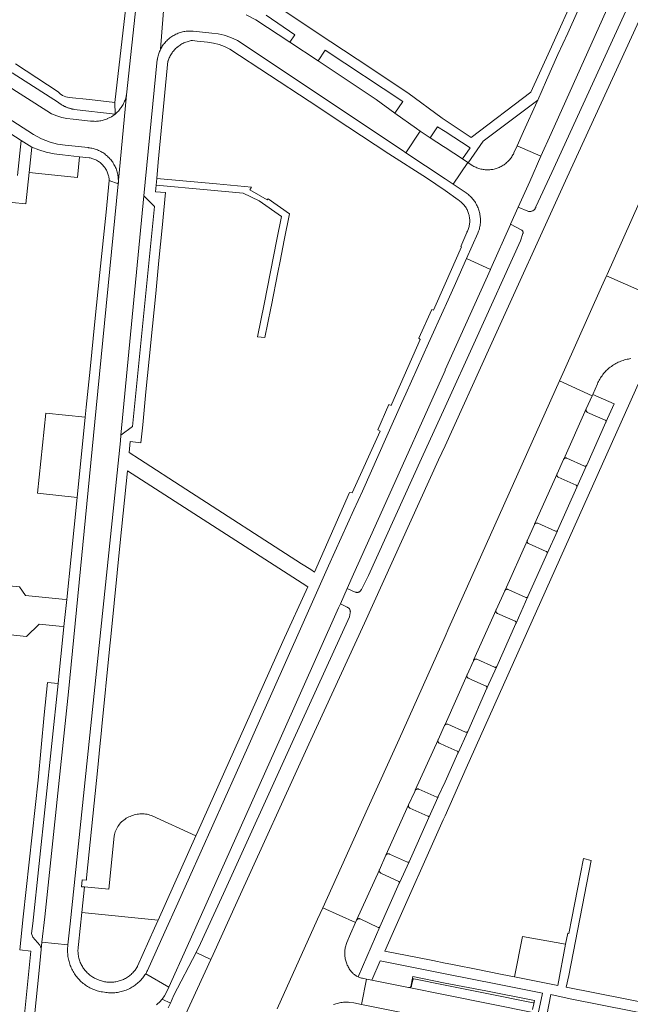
# Model space of a CAD drawing. Extents: x 146402 to 164798, y 455483 to 464134.
# Tile 154 of 256: x 156419 to 156535, y 459057 to 459245. Entities that reach past the tile are written whole.
import ezdxf

# ---------------------------------------------------------------- set-up
doc = ezdxf.new("R2010")
doc.units = 0
doc.header["$LTSCALE"] = 0.2
for name, color, linetype, lineweight in [('B-XX-VH-VERHARDING_ASFALT-GV', 252, 'CONTINUOUS', 18), ('B-XX-VH-VERHARDING_BETONSTRAATSTEEN-GV', 252, 'CONTINUOUS', 18), ('B-XX-VH-VERHARDING_HOUTSNIPPERS-GV', 252, 'CONTINUOUS', 18), ('B-XX-VH-VERHARDING_STRAATBAKSTEEN-GV', 252, 'CONTINUOUS', 18), ('B-XX-VH-VERHARDING_TEGEL-GV', 252, 'CONTINUOUS', 18)]:
    doc.layers.add(name, color=color, linetype=linetype, lineweight=lineweight)

msp = doc.modelspace()

# ---------------------------------------------------------------- linework, layer by layer
at = {"layer": 'B-XX-VH-VERHARDING_ASFALT-GV'}
for points in [[(156441.208, 459250), (156439.175, 459230.989), (156437.606, 459213.969), (156433.4, 459171.115), (156428.087, 459116.986), (156423.559, 459073.996), (156423.035, 459069.204), (156427.976, 459068.682), (156427.977, 459068.693), (156428.396, 459072.681), (156438.016, 459164.891), (156438.128, 459166.01), (156438.569, 459170.636), (156442.482, 459211.682), (156445.064, 459237.694), (156445.071, 459237.742), (156445.108, 459237.964), (156445.153, 459238.185), (156445.206, 459238.404), (156445.266, 459238.62), (156445.334, 459238.835), (156445.41, 459239.047), (156445.493, 459239.256), (156445.584, 459239.462), (156445.682, 459239.665), (156446.766, 459253.567)], [(156446.766, 459253.567), (156445.682, 459239.665), (156445.787, 459239.864), (156445.899, 459240.06), (156446.017, 459240.251), (156446.143, 459240.438), (156446.275, 459240.62), (156446.414, 459240.797), (156446.559, 459240.97), (156446.709, 459241.137), (156446.866, 459241.299), (156447.028, 459241.455), (156447.196, 459241.605), (156447.291, 459241.685), (156447.468, 459241.826), (156447.649, 459241.961), (156447.835, 459242.089), (156448.026, 459242.211), (156448.221, 459242.326), (156448.419, 459242.433), (156448.622, 459242.534), (156448.828, 459242.627), (156449.036, 459242.713), (156449.248, 459242.792), (156449.463, 459242.863), (156449.68, 459242.926), (156449.899, 459242.982), (156450.12, 459243.03), (156450.342, 459243.07), (156450.566, 459243.102), (156450.791, 459243.126), (156451.016, 459243.143), (156451.242, 459243.151), (156451.468, 459243.151), (156451.694, 459243.144), (156451.919, 459243.128), (156455.475, 459242.772), (156456.653, 459242.624), (156457.811, 459242.365), (156459.109, 459241.927), (156460.351, 459241.349), (156491.826, 459220.392), (156492.547, 459219.912), (156495.267, 459224.038), (156494.531, 459224.523), (156490.444, 459227.474), (156486.876, 459230.049), (156475.746, 459237.444), (156470.367, 459241.017), (156463.905, 459245.311), (156462.018, 459246.229)]]:
    msp.add_lwpolyline(points, dxfattribs=at)
msp.add_lwpolyline([(156508.662, 459197.635), (156504.107, 459199.703), (156501.976, 459194.938), (156500, 459190.553), (156499.945, 459190.431), (156496.872, 459183.565), (156492.531, 459173.907), (156491.756, 459172.192), (156488.913, 459165.795), (156484.231, 459155.304), (156482.557, 459151.716), (156477.776, 459141.011), (156472.67, 459129.571), (156464.039, 459110.303), (156462.348, 459106.428), (156448.949, 459076.62), (156446.493, 459071.12), (156443.196, 459063.795), (156443.084, 459063.575), (156442.966, 459063.358), (156442.84, 459063.145), (156447.245, 459060.572), (156450.731, 459068.346), (156453.475, 459074.474), (156468.534, 459108.023), (156479.659, 459133), (156480.021, 459133.805), (156481.321, 459136.697), (156482.554, 459139.441), (156488.112, 459151.843), (156500, 459178.354), (156500.034, 459178.43)], close=True, dxfattribs=at)
at = {"layer": 'B-XX-VH-VERHARDING_BETONSTRAATSTEEN-GV'}
for points in [[(156546.047, 459280.503), (156540.766, 459282.869), (156540.66, 459282.073), (156540.608, 459281.07), (156538.95, 459277.317), (156537.561, 459274.212), (156534.687, 459267.849), (156530.931, 459259.441), (156529.587, 459256.455), (156526.915, 459250.504), (156523.437, 459242.757), (156521.545, 459238.69), (156519.4, 459233.779), (156517.722, 459229.953), (156517.613, 459229.704), (156515.012, 459223.975), (156513.778, 459221.256), (156518.327, 459219.235), (156520.258, 459223.586), (156530.049, 459245.409), (156538.415, 459264.048), (156545.639, 459279.901)], [(156497.168, 459222.788), (156495.267, 459224.038), (156492.547, 459219.912), (156500, 459214.947), (156500.986, 459214.29), (156501.57, 459213.898), (156504.332, 459218.059), (156503.313, 459218.733), (156500, 459220.924), (156499.709, 459221.116)], [(156422.449, 459220.443), (156421.096, 459220.977), (156420.596, 459216.149), (156423.665, 459215.831), (156426.728, 459215.513), (156429.791, 459215.196), (156430.2, 459219.147), (156426.941, 459219.485), (156425.379, 459219.684), (156423.84, 459220.018)], [(156518.327, 459219.235), (156513.778, 459221.256), (156513.151, 459219.874), (156513.144, 459219.859), (156513.052, 459219.67), (156512.954, 459219.484), (156512.848, 459219.302), (156512.735, 459219.125), (156512.616, 459218.952), (156512.49, 459218.783), (156512.358, 459218.619), (156512.22, 459218.461), (156512.076, 459218.308), (156511.926, 459218.16), (156511.77, 459218.018), (156511.61, 459217.883), (156511.444, 459217.753), (156511.273, 459217.63), (156511.098, 459217.514), (156510.919, 459217.404), (156510.736, 459217.301), (156510.548, 459217.205), (156510.358, 459217.116), (156510.164, 459217.035), (156509.967, 459216.961), (156509.767, 459216.895), (156509.565, 459216.836), (156509.361, 459216.785), (156509.155, 459216.742), (156508.948, 459216.706), (156508.74, 459216.679), (156508.53, 459216.659), (156508.32, 459216.648), (156508.11, 459216.644), (156507.9, 459216.649), (156507.69, 459216.661), (156507.48, 459216.681), (156507.272, 459216.71), (156507.065, 459216.746), (156506.859, 459216.79), (156506.655, 459216.842), (156506.454, 459216.902), (156506.254, 459216.969), (156506.058, 459217.044), (156505.864, 459217.126), (156505.674, 459217.216), (156505.487, 459217.312), (156505.304, 459217.416), (156504.424, 459217.998), (156504.332, 459218.059), (156501.57, 459213.898), (156504.054, 459212.229), (156504.11, 459212.189), (156504.291, 459212.054), (156504.467, 459211.912), (156504.638, 459211.764), (156504.804, 459211.61), (156504.964, 459211.451), (156505.118, 459211.286), (156505.267, 459211.115), (156505.409, 459210.939), (156505.545, 459210.759), (156505.674, 459210.573), (156505.797, 459210.384), (156505.914, 459210.19), (156506.023, 459209.992), (156506.125, 459209.79), (156506.22, 459209.585), (156506.308, 459209.376), (156506.388, 459209.165), (156506.46, 459208.951), (156506.525, 459208.734), (156506.583, 459208.515), (156506.632, 459208.295), (156506.674, 459208.072), (156506.708, 459207.849), (156506.734, 459207.624), (156506.752, 459207.399), (156506.762, 459207.173), (156506.764, 459206.947), (156506.758, 459206.721), (156506.744, 459206.495), (156506.722, 459206.27), (156506.692, 459206.046), (156506.654, 459205.823), (156506.608, 459205.602), (156506.555, 459205.382), (156506.493, 459205.164), (156506.424, 459204.949), (156506.348, 459204.736), (156506.264, 459204.526), (156504.107, 459199.703), (156508.662, 459197.635), (156508.733, 459197.792), (156512.513, 459206.233), (156512.518, 459206.245), (156513.979, 459209.498), (156516.192, 459214.425)], [(156437.606, 459213.969), (156435.879, 459214.579), (156435.27, 459208.571), (156434.098, 459197.021), (156433.149, 459187.669), (156432.228, 459178.583), (156431.49, 459171.311), (156431.297, 459169.404), (156429.744, 459154.111), (156428.594, 459142.768), (156427.766, 459134.599), (156427.243, 459129.446), (156426.98, 459126.85), (156426.35, 459120.632), (156426.142, 459118.575), (156421.273, 459072.749), (156421.035, 459070.819), (156421.274, 459070.107), (156422.622, 459068.572), (156422.683, 459068.462), (156422.736, 459068.348), (156422.783, 459068.231), (156422.822, 459068.111), (156422.853, 459067.989), (156422.876, 459067.865), (156422.883, 459067.812), (156423.035, 459069.204), (156423.559, 459073.996), (156428.087, 459116.986), (156433.4, 459171.115)], [(156444.514, 459209.65), (156442.482, 459211.682), (156438.569, 459170.636), (156438.128, 459166.01), (156440.312, 459167.636)], [(156431.297, 459169.404), (156423.773, 459170.195), (156423.451, 459167.134), (156423.13, 459164.077), (156422.809, 459161.02), (156422.488, 459157.963), (156422.167, 459154.907), (156429.744, 459154.111)], [(156526.935, 459170.942), (156526.957, 459171.001), (156522.663, 459161.413), (156522.702, 459161.462), (156522.747, 459161.507), (156522.797, 459161.546), (156522.852, 459161.578), (156522.91, 459161.602), (156522.97, 459161.62), (156523.033, 459161.629), (156523.096, 459161.631), (156523.159, 459161.624), (156523.221, 459161.61), (156523.28, 459161.588), (156526.65, 459160.091), (156526.692, 459160.07), (156526.737, 459160.057), (156526.784, 459160.051), (156526.831, 459160.054), (156526.877, 459160.064), (156526.92, 459160.082), (156526.96, 459160.107), (156526.995, 459160.138), (156527.03, 459160.182), (156527.056, 459160.241), (156530.736, 459168.473), (156530.753, 459168.517), (156530.762, 459168.563), (156530.763, 459168.61), (156530.756, 459168.657), (156530.742, 459168.701), (156530.72, 459168.743), (156530.691, 459168.78), (156530.657, 459168.812), (156530.617, 459168.837), (156530.574, 459168.856), (156530.567, 459168.858), (156527.219, 459170.337), (156527.188, 459170.351), (156527.134, 459170.384), (156527.084, 459170.422), (156527.039, 459170.467), (156527, 459170.517), (156526.968, 459170.572), (156526.943, 459170.63), (156526.926, 459170.691), (156526.916, 459170.754), (156526.915, 459170.817), (156526.921, 459170.88)], [(156521.374, 459158.548), (156521.397, 459158.607), (156517.082, 459148.962), (156517.116, 459149.014), (156517.156, 459149.061), (156517.201, 459149.103), (156517.251, 459149.138), (156517.305, 459149.167), (156517.363, 459149.188), (156517.423, 459149.202), (156517.484, 459149.208), (156517.546, 459149.205), (156517.606, 459149.195), (156517.665, 459149.177), (156517.721, 459149.152), (156521.114, 459147.656), (156521.157, 459147.638), (156521.203, 459147.627), (156521.251, 459147.624), (156521.297, 459147.63), (156521.343, 459147.643), (156521.385, 459147.663), (156521.424, 459147.691), (156521.476, 459147.744), (156521.504, 459147.806), (156525.171, 459156.032), (156525.188, 459156.079), (156525.197, 459156.128), (156525.199, 459156.178), (156525.192, 459156.227), (156525.178, 459156.275), (156525.156, 459156.319), (156525.127, 459156.36), (156525.093, 459156.396), (156525.052, 459156.425), (156525.02, 459156.443), (156521.638, 459157.941), (156521.615, 459157.953), (156521.561, 459157.986), (156521.512, 459158.026), (156521.468, 459158.072), (156521.43, 459158.122), (156521.399, 459158.178), (156521.376, 459158.236), (156521.359, 459158.298), (156521.351, 459158.36), (156521.351, 459158.424), (156521.358, 459158.487)], [(156515.702, 459145.854), (156515.725, 459145.911), (156511.457, 459136.367), (156511.495, 459136.414), (156511.539, 459136.456), (156511.588, 459136.492), (156511.642, 459136.521), (156511.699, 459136.543), (156511.758, 459136.558), (156511.819, 459136.564), (156511.88, 459136.563), (156511.94, 459136.553), (156511.998, 459136.536), (156512.054, 459136.511), (156515.426, 459135.017), (156515.473, 459134.999), (156515.523, 459134.99), (156515.573, 459134.988), (156515.623, 459134.994), (156515.671, 459135.007), (156515.717, 459135.029), (156515.759, 459135.057), (156515.795, 459135.091), (156515.826, 459135.131), (156515.838, 459135.151), (156519.506, 459143.365), (156519.522, 459143.412), (156519.531, 459143.462), (156519.531, 459143.512), (156519.524, 459143.561), (156519.508, 459143.609), (156519.486, 459143.654), (156519.457, 459143.694), (156519.421, 459143.73), (156519.38, 459143.759), (156519.339, 459143.78), (156515.969, 459145.275), (156515.941, 459145.288), (156515.888, 459145.318), (156515.839, 459145.354), (156515.796, 459145.397), (156515.758, 459145.446), (156515.727, 459145.498), (156515.704, 459145.554), (156515.688, 459145.613), (156515.679, 459145.674), (156515.679, 459145.735), (156515.687, 459145.795)], [(156418.764, 459137.041), (156402.762, 459138.557), (156402.538, 459136.185), (156403.457, 459136.057), (156402.747, 459129.229), (156404.918, 459129.016), (156408.008, 459128.713), (156410.978, 459128.422), (156413.949, 459128.131), (156417.039, 459127.828), (156420.07, 459127.53), (156422.507, 459129.893), (156426.337, 459129.532), (156427.243, 459129.446), (156427.766, 459134.599), (156426.89, 459134.682), (156419.879, 459135.343)], [(156509.732, 459132.563), (156509.756, 459132.622), (156505.467, 459122.993), (156505.505, 459123.045), (156505.548, 459123.091), (156505.597, 459123.131), (156505.651, 459123.165), (156505.709, 459123.192), (156505.769, 459123.212), (156505.832, 459123.223), (156505.896, 459123.227), (156505.959, 459123.223), (156506.021, 459123.211), (156506.082, 459123.191), (156509.477, 459121.669), (156509.526, 459121.655), (156509.576, 459121.648), (156509.627, 459121.65), (156509.677, 459121.66), (156509.725, 459121.677), (156509.77, 459121.702), (156509.81, 459121.733), (156509.866, 459121.793), (156509.883, 459121.83), (156513.541, 459130.043), (156513.569, 459130.105), (156513.574, 459130.181), (156513.569, 459130.228), (156513.556, 459130.274), (156513.536, 459130.317), (156513.509, 459130.357), (156513.476, 459130.391), (156513.437, 459130.419), (156513.395, 459130.44), (156513.388, 459130.443), (156509.993, 459131.948), (156509.964, 459131.963), (156509.91, 459131.997), (156509.862, 459132.038), (156509.819, 459132.085), (156509.782, 459132.136), (156509.752, 459132.192), (156509.729, 459132.251), (156509.714, 459132.313), (156509.706, 459132.376), (156509.707, 459132.439), (156509.716, 459132.502)], [(156504.195, 459120.149), (156504.218, 459120.205), (156500, 459110.764), (156499.94, 459110.611), (156499.979, 459110.661), (156500, 459110.681), (156500.023, 459110.705), (156500.073, 459110.743), (156500.128, 459110.775), (156500.186, 459110.8), (156500.247, 459110.817), (156500.309, 459110.826), (156500.372, 459110.827), (156500.435, 459110.821), (156500.496, 459110.806), (156500.555, 459110.784), (156503.923, 459109.272), (156503.971, 459109.257), (156504.021, 459109.25), (156504.071, 459109.251), (156504.121, 459109.26), (156504.168, 459109.276), (156504.213, 459109.3), (156504.253, 459109.33), (156504.287, 459109.367), (156504.316, 459109.409), (156504.327, 459109.43), (156507.996, 459117.649), (156508.011, 459117.697), (156508.018, 459117.747), (156508.017, 459117.797), (156508.009, 459117.847), (156507.992, 459117.895), (156507.968, 459117.939), (156507.938, 459117.979), (156507.902, 459118.014), (156507.86, 459118.043), (156507.833, 459118.057), (156505.11, 459119.281), (156504.49, 459119.56), (156504.486, 459119.561), (156504.43, 459119.584), (156504.377, 459119.614), (156504.328, 459119.651), (156504.285, 459119.694), (156504.248, 459119.742), (156504.218, 459119.795), (156504.194, 459119.85), (156504.179, 459119.909), (156504.171, 459119.969), (156504.171, 459120.03), (156504.179, 459120.09)], [(156498.658, 459107.749), (156498.68, 459107.807), (156494.329, 459098.187), (156494.392, 459098.265), (156494.438, 459098.31), (156494.49, 459098.348), (156494.545, 459098.379), (156494.604, 459098.404), (156494.666, 459098.42), (156494.729, 459098.429), (156494.793, 459098.43), (156494.857, 459098.423), (156494.919, 459098.409), (156494.979, 459098.386), (156498.46, 459096.855), (156498.497, 459096.843), (156498.535, 459096.838), (156498.573, 459096.841), (156498.61, 459096.852), (156498.644, 459096.87), (156498.692, 459096.911), (156498.714, 459096.961), (156500, 459099.806), (156502.456, 459105.24), (156502.485, 459105.306), (156502.491, 459105.376), (156502.487, 459105.423), (156502.475, 459105.469), (156502.456, 459105.512), (156502.429, 459105.551), (156502.397, 459105.585), (156502.359, 459105.613), (156502.317, 459105.635), (156502.293, 459105.643), (156500, 459106.677), (156498.935, 459107.157), (156498.905, 459107.17), (156498.851, 459107.202), (156498.802, 459107.239), (156498.758, 459107.283), (156498.72, 459107.332), (156498.688, 459107.386), (156498.663, 459107.443), (156498.646, 459107.503), (156498.637, 459107.564), (156498.636, 459107.627), (156498.643, 459107.688)], [(156493.031, 459095.353), (156493.052, 459095.413), (156488.707, 459085.777), (156488.729, 459085.818), (156488.765, 459085.87), (156488.808, 459085.917), (156488.855, 459085.958), (156488.908, 459085.993), (156488.965, 459086.02), (156489.024, 459086.041), (156489.086, 459086.053), (156489.149, 459086.058), (156489.212, 459086.055), (156489.274, 459086.043), (156489.334, 459086.024), (156489.391, 459085.998), (156492.84, 459084.448), (156492.854, 459084.441), (156492.892, 459084.428), (156492.932, 459084.423), (156492.973, 459084.425), (156493.012, 459084.436), (156493.048, 459084.454), (156493.08, 459084.478), (156493.107, 459084.509), (156493.127, 459084.544), (156496.925, 459092.966), (156496.928, 459092.979), (156496.933, 459093.02), (156496.931, 459093.061), (156496.92, 459093.101), (156496.902, 459093.137), (156496.877, 459093.17), (156496.846, 459093.197), (156496.81, 459093.218), (156496.772, 459093.231), (156496.731, 459093.237), (156493.307, 459094.756), (156493.295, 459094.762), (156493.239, 459094.794), (156493.189, 459094.832), (156493.143, 459094.877), (156493.104, 459094.927), (156493.07, 459094.981), (156493.045, 459095.04), (156493.026, 459095.1), (156493.015, 459095.163), (156493.013, 459095.227), (156493.018, 459095.291)], [(156487.445, 459082.928), (156487.462, 459082.988), (156483.121, 459073.388), (156483.135, 459073.411), (156483.173, 459073.465), (156483.217, 459073.513), (156483.267, 459073.556), (156483.321, 459073.592), (156483.38, 459073.622), (156483.442, 459073.644), (156483.506, 459073.658), (156483.571, 459073.665), (156483.637, 459073.663), (156483.702, 459073.654), (156483.765, 459073.637), (156483.826, 459073.612), (156487.232, 459071.98), (156487.244, 459071.974), (156487.283, 459071.962), (156487.324, 459071.956), (156487.365, 459071.959), (156487.405, 459071.97), (156487.442, 459071.988), (156487.475, 459072.014), (156487.502, 459072.044), (156487.523, 459072.08), (156491.268, 459080.467), (156491.296, 459080.529), (156491.288, 459080.607), (156491.276, 459080.646), (156491.257, 459080.682), (156491.231, 459080.713), (156491.199, 459080.739), (156487.721, 459082.379), (156487.688, 459082.396), (156487.635, 459082.429), (156487.587, 459082.47), (156487.545, 459082.515), (156487.508, 459082.566), (156487.478, 459082.622), (156487.456, 459082.68), (156487.441, 459082.741), (156487.435, 459082.803), (156487.436, 459082.866)], [(156500, 459061.365), (156493.846, 459062.588), (156493.46, 459060.618), (156493.496, 459060.65), (156493.538, 459060.698), (156493.573, 459060.751), (156493.601, 459060.808), (156493.623, 459060.868), (156493.63, 459060.898), (156493.838, 459061.987), (156493.842, 459062.024), (156493.853, 459062.059), (156493.872, 459062.091), (156493.897, 459062.118), (156493.927, 459062.14), (156493.962, 459062.154), (156493.998, 459062.161), (156494.035, 459062.159), (156494.055, 459062.155), (156500, 459060.957), (156507.676, 459059.409), (156516.815, 459057.617), (156516.853, 459057.597), (156516.887, 459057.571), (156516.915, 459057.539), (156516.937, 459057.502), (156516.952, 459057.462), (156516.959, 459057.42), (156516.959, 459057.395), (156517.065, 459058.034), (156507.769, 459059.867)], [(156486.009, 459061.904), (156485.009, 459062.119), (156484.062, 459057.245), (156500, 459054.084), (156503.623, 459053.366), (156510.47, 459051.99), (156519.929, 459050.09), (156526.642, 459048.741), (156536.161, 459046.869), (156542.924, 459045.519), (156543.681, 459045.369), (156544.733, 459050.213), (156544.458, 459050.267), (156533.805, 459052.41), (156520.365, 459055.051), (156519.419, 459055.237), (156517.801, 459055.555), (156517.107, 459055.691), (156500, 459059.115), (156493.073, 459060.502), (156493.023, 459060.512)]]:
    msp.add_lwpolyline(points, close=True, dxfattribs=at)
for points in [[(156538.354, 459255.336), (156520.405, 459216.141), (156517.356, 459209.613), (156517.348, 459209.579), (156517.321, 459209.486), (156517.286, 459209.395), (156517.244, 459209.308), (156517.194, 459209.224), (156517.139, 459209.145), (156517.076, 459209.071), (156517.008, 459209.002), (156516.934, 459208.938), (156516.856, 459208.882), (156516.773, 459208.831), (156516.686, 459208.788), (156516.596, 459208.752), (156516.503, 459208.724), (156516.408, 459208.703), (156516.312, 459208.69), (156516.215, 459208.686), (156516.118, 459208.689), (156516.021, 459208.7), (156515.926, 459208.719), (156515.833, 459208.746), (156513.979, 459209.498), (156512.518, 459206.245), (156514.656, 459205.118), (156514.707, 459205.08), (156514.756, 459205.033), (156514.8, 459204.981), (156514.837, 459204.924), (156514.867, 459204.863), (156514.89, 459204.798), (156514.905, 459204.732), (156514.912, 459204.664), (156514.911, 459204.596), (156514.903, 459204.529), (156514.886, 459204.463), (156514.4, 459203.087), (156505.809, 459184.112), (156500, 459171.407), (156495.486, 459161.535), (156485.366, 459139.188), (156484.023, 459136.516), (156483.992, 459136.444), (156483.953, 459136.372), (156483.906, 459136.303), (156483.853, 459136.239), (156483.795, 459136.181), (156483.731, 459136.128), (156483.662, 459136.082), (156483.589, 459136.043), (156483.512, 459136.011), (156483.433, 459135.986), (156483.352, 459135.969), (156483.27, 459135.961), (156483.187, 459135.96), (156483.104, 459135.967), (156483.023, 459135.982), (156482.943, 459136.005), (156482.866, 459136.035), (156481.321, 459136.697), (156480.021, 459133.805), (156481.327, 459133.117), (156481.331, 459133.115), (156481.41, 459133.079), (156481.486, 459133.036), (156481.557, 459132.987), (156481.623, 459132.931), (156481.683, 459132.869), (156481.738, 459132.802), (156481.786, 459132.73), (156481.828, 459132.653), (156481.862, 459132.574), (156481.889, 459132.491), (156481.908, 459132.407), (156481.919, 459132.321), (156481.922, 459132.234), (156481.918, 459132.148), (156481.905, 459132.062), (156481.734, 459131.307), (156470.815, 459107.274), (156457.673, 459078.44), (156452.904, 459068.087), (156452.513, 459067.238), (156452.503, 459067.218), (156455.294, 459065.872), (156455.712, 459066.834), (156460.338, 459076.963), (156473.988, 459107.007), (156484.608, 459130.109), (156498.774, 459161.286), (156500, 459163.975), (156508.641, 459182.927), (156523.351, 459215.22), (156541.011, 459253.815)], [(156405.18, 459233.802), (156421.401, 459223.422), (156422.956, 459222.588), (156424.601, 459221.948), (156426.033, 459221.569), (156427.496, 459221.338), (156431.864, 459220.88), (156431.898, 459220.877), (156432.121, 459220.85), (156432.344, 459220.815), (156432.566, 459220.773), (156432.786, 459220.722), (156433.003, 459220.664), (156433.219, 459220.598), (156433.432, 459220.525), (156433.643, 459220.444), (156433.85, 459220.356), (156434.054, 459220.26), (156434.255, 459220.157), (156434.452, 459220.047), (156434.645, 459219.931), (156434.834, 459219.807), (156435.018, 459219.677), (156435.197, 459219.54), (156435.372, 459219.397), (156435.541, 459219.248), (156435.705, 459219.093), (156435.863, 459218.933), (156436.015, 459218.766), (156436.162, 459218.595), (156436.302, 459218.418), (156436.436, 459218.237), (156436.542, 459218.083), (156436.664, 459217.891), (156436.78, 459217.695), (156436.889, 459217.495), (156436.991, 459217.291), (156437.086, 459217.084), (156437.174, 459216.873), (156437.253, 459216.66), (156437.326, 459216.444), (156437.391, 459216.226), (156437.448, 459216.005), (156437.497, 459215.783), (156437.538, 459215.558), (156437.572, 459215.333), (156437.598, 459215.107), (156437.615, 459214.88), (156437.625, 459214.652), (156437.627, 459214.424), (156437.62, 459214.196), (156437.606, 459213.969), (156439.175, 459230.989), (156439.14, 459230.808), (156439.091, 459230.591), (156439.034, 459230.376), (156438.969, 459230.164), (156438.896, 459229.953), (156438.816, 459229.746), (156438.729, 459229.542), (156438.634, 459229.341), (156438.532, 459229.143), (156438.424, 459228.949), (156438.308, 459228.76), (156438.185, 459228.574), (156438.056, 459228.394), (156437.921, 459228.217), (156437.779, 459228.046), (156437.631, 459227.88), (156437.477, 459227.72), (156437.318, 459227.565), (156437.153, 459227.416), (156436.983, 459227.273), (156436.305, 459226.798), (156435.57, 459226.417), (156435.556, 459226.411), (156435.352, 459226.327), (156435.146, 459226.25), (156434.936, 459226.18), (156434.725, 459226.119), (156434.511, 459226.065), (156434.295, 459226.019), (156434.078, 459225.98), (156433.86, 459225.95), (156433.64, 459225.927), (156433.42, 459225.913), (156433.2, 459225.906), (156432.979, 459225.908), (156432.759, 459225.917), (156432.539, 459225.935), (156432.32, 459225.96), (156428.99, 459226.335), (156427.799, 459226.469), (156426.82, 459226.641), (156425.869, 459226.927), (156424.87, 459227.371), (156423.939, 459227.943), (156415.872, 459233.054)], [(156537.068, 459193.665), (156530.832, 459196.428), (156529.894, 459194.335), (156522.791, 459178.451), (156521.848, 459176.326), (156528.076, 459173.504), (156528.197, 459173.776), (156529.096, 459175.796), (156529.097, 459175.799), (156529.201, 459176.029), (156529.313, 459176.257), (156529.432, 459176.481), (156529.558, 459176.702), (156529.691, 459176.918), (156529.831, 459177.13), (156529.977, 459177.338), (156530.13, 459177.541), (156530.289, 459177.739), (156530.454, 459177.931), (156530.625, 459178.119), (156530.802, 459178.301), (156530.985, 459178.477), (156531.173, 459178.648), (156531.366, 459178.813), (156531.565, 459178.971), (156531.768, 459179.123), (156531.976, 459179.268), (156532.189, 459179.407), (156532.406, 459179.54), (156532.626, 459179.665), (156532.851, 459179.783), (156533.08, 459179.894), (156533.311, 459179.998), (156533.546, 459180.094), (156533.784, 459180.183), (156534.024, 459180.265), (156534.267, 459180.339), (156534.512, 459180.405), (156534.759, 459180.464), (156535.008, 459180.514), (156535.258, 459180.557), (156535.51, 459180.592)], [(156421.042, 459049.419), (156422.505, 459063.777), (156422.889, 459067.767), (156422.883, 459067.812), (156422.876, 459067.865), (156422.853, 459067.989), (156422.822, 459068.111), (156422.783, 459068.231), (156422.736, 459068.348), (156422.683, 459068.462), (156422.622, 459068.572), (156421.274, 459070.107), (156421.035, 459070.819), (156421.273, 459072.749), (156426.142, 459118.575), (156424.073, 459118.774), (156423.475, 459112.559), (156422.877, 459106.344), (156422.28, 459100.129), (156419.473, 459074.018), (156418.802, 459067.708), (156420.921, 459067.475), (156419.237, 459050.929)], [(156478.7, 459057.282), (156478.931, 459057.359), (156479.165, 459057.429), (156479.401, 459057.492), (156479.639, 459057.547), (156479.879, 459057.593), (156480.12, 459057.632), (156480.362, 459057.663), (156480.605, 459057.687), (156480.849, 459057.702), (156481.093, 459057.709), (156481.317, 459057.708), (156481.337, 459057.708), (156481.581, 459057.699), (156481.826, 459057.682), (156482.558, 459057.56), (156484.062, 459057.245), (156485.009, 459062.119), (156484.22, 459062.29), (156484.191, 459062.295), (156484.028, 459062.33), (156483.866, 459062.373), (156483.707, 459062.423), (156483.551, 459062.481), (156483.403, 459062.543), (156483.397, 459062.546), (156483.247, 459062.619), (156483.1, 459062.698), (156482.957, 459062.785), (156482.819, 459062.878), (156482.685, 459062.978), (156482.556, 459063.084), (156482.433, 459063.197), (156482.315, 459063.315), (156482.202, 459063.438), (156482.095, 459063.568), (156481.964, 459063.733), (156481.841, 459063.903), (156481.724, 459064.077), (156481.613, 459064.255), (156481.51, 459064.438), (156481.413, 459064.624), (156481.324, 459064.813), (156481.242, 459065.006), (156481.167, 459065.203), (156481.1, 459065.401), (156481.041, 459065.602), (156480.989, 459065.806), (156480.945, 459066.011), (156480.909, 459066.218), (156480.881, 459066.425), (156480.86, 459066.634), (156480.848, 459066.843), (156480.844, 459067.053), (156480.847, 459067.263), (156480.859, 459067.472), (156480.879, 459067.681), (156480.906, 459067.889), (156480.942, 459068.096), (156480.985, 459068.301), (156481.036, 459068.505), (156481.095, 459068.706), (156481.162, 459068.905), (156481.236, 459069.101), (156481.939, 459070.74), (156482.925, 459072.929), (156476.657, 459075.735), (156476.654, 459075.729), (156475.657, 459073.568), (156467.956, 459056.452)], [(156444.925, 459057.233), (156445.184, 459057.449), (156445.438, 459057.672), (156445.49, 459057.718), (156445.968, 459058.285), (156445.982, 459058.302), (156446.419, 459058.914), (156446.809, 459059.6), (156447.245, 459060.572), (156442.84, 459063.145), (156442.707, 459062.937), (156442.568, 459062.733), (156442.422, 459062.533), (156442.27, 459062.338), (156442.112, 459062.149), (156441.948, 459061.964), (156441.777, 459061.785), (156441.601, 459061.612), (156441.42, 459061.444), (156441.233, 459061.282), (156441.041, 459061.127), (156440.844, 459060.977), (156440.642, 459060.835), (156440.436, 459060.698), (156440.226, 459060.569), (156440.011, 459060.446), (156439.793, 459060.331), (156439.571, 459060.223), (156439.345, 459060.121), (156439.117, 459060.027), (156438.885, 459059.941), (156438.651, 459059.862), (156438.414, 459059.791), (156438.176, 459059.727), (156437.935, 459059.672), (156437.692, 459059.624), (156437.449, 459059.584), (156437.204, 459059.552), (156436.958, 459059.527), (156436.711, 459059.511), (156436.464, 459059.503), (156436.217, 459059.503), (156435.97, 459059.51), (156435.723, 459059.526), (156435.478, 459059.55), (156435.233, 459059.581), (156434.989, 459059.621), (156434.95, 459059.628), (156434.583, 459059.662), (156434.334, 459059.708), (156434.087, 459059.762), (156433.842, 459059.824), (156433.599, 459059.893), (156433.359, 459059.97), (156433.12, 459060.055), (156432.885, 459060.148), (156432.653, 459060.247), (156432.424, 459060.354), (156432.198, 459060.468), (156431.976, 459060.589), (156431.758, 459060.718), (156431.544, 459060.852), (156431.335, 459060.994), (156431.13, 459061.142), (156430.93, 459061.297), (156430.735, 459061.458), (156430.545, 459061.625), (156430.361, 459061.798), (156430.182, 459061.976), (156430.009, 459062.161), (156429.842, 459062.35), (156429.681, 459062.545), (156429.526, 459062.745), (156429.377, 459062.949), (156429.235, 459063.159), (156429.1, 459063.372), (156428.972, 459063.59), (156428.85, 459063.812), (156428.736, 459064.037), (156428.628, 459064.266), (156428.528, 459064.498), (156428.436, 459064.734), (156428.351, 459064.972), (156428.273, 459065.212), (156428.204, 459065.455), (156428.142, 459065.7), (156428.087, 459065.947), (156428.041, 459066.196), (156428.002, 459066.446), (156427.972, 459066.696), (156427.949, 459066.948), (156427.934, 459067.201), (156427.927, 459067.453), (156427.929, 459067.706), (156427.931, 459067.79), (156427.976, 459068.682), (156423.035, 459069.204), (156422.883, 459067.812), (156422.889, 459067.767), (156422.505, 459063.777), (156421.042, 459049.419)], [(156442.563, 459038.163), (156455.294, 459065.872), (156452.503, 459067.218), (156448.235, 459059.036), (156447.567, 459057.536), (156447.162, 459056.628)], [(156516.735, 459056.307), (156516.959, 459057.395), (156516.959, 459057.42), (156516.952, 459057.462), (156516.937, 459057.502), (156516.915, 459057.539), (156516.887, 459057.571), (156516.853, 459057.597), (156516.815, 459057.617), (156507.676, 459059.409), (156500, 459060.957), (156494.055, 459062.155), (156494.035, 459062.159), (156493.998, 459062.161), (156493.962, 459062.154), (156493.927, 459062.14), (156493.897, 459062.118), (156493.872, 459062.091), (156493.853, 459062.059), (156493.842, 459062.024), (156493.838, 459061.987), (156493.63, 459060.898), (156493.623, 459060.868), (156493.601, 459060.808), (156493.573, 459060.751), (156493.538, 459060.698), (156493.496, 459060.65), (156493.46, 459060.618), (156493.448, 459060.608), (156493.396, 459060.572), (156493.339, 459060.543), (156493.28, 459060.521), (156493.218, 459060.506), (156493.155, 459060.5), (156493.073, 459060.502), (156500, 459059.115), (156517.107, 459055.691)], [(156447.162, 459056.628), (156447.567, 459057.536), (156445.968, 459058.285), (156445.49, 459057.718), (156445.438, 459057.672), (156445.184, 459057.449), (156444.925, 459057.233)]]:
    msp.add_lwpolyline(points, dxfattribs=at)
at = {"layer": 'B-XX-VH-VERHARDING_HOUTSNIPPERS-GV'}
msp.add_lwpolyline([(156523.02, 459068.792), (156514.805, 459070.239), (156513.276, 459062.554), (156521.528, 459060.924)], close=True, dxfattribs=at)
at = {"layer": 'B-XX-VH-VERHARDING_STRAATBAKSTEEN-GV'}
msp.add_lwpolyline([(156572.893, 459290.692), (156530.942, 459196.673), (156530.832, 459196.428), (156537.068, 459193.665), (156537.315, 459194.23), (156542.961, 459206.799), (156544.196, 459209.565), (156548.556, 459219.424), (156549.812, 459222.181), (156549.821, 459222.201), (156549.851, 459222.254), (156549.888, 459222.304), (156554.237, 459232.024), (156555.454, 459234.774), (156555.467, 459234.799), (156555.5, 459234.853), (156559.86, 459244.629), (156561.085, 459247.36)], dxfattribs=at)
msp.add_lwpolyline([(156528.076, 459173.504), (156521.848, 459176.326), (156500.718, 459129.165), (156500, 459127.552), (156497.525, 459121.993), (156491.215, 459107.964), (156485.237, 459094.736), (156476.657, 459075.735), (156482.925, 459072.929), (156483.121, 459073.388), (156487.462, 459082.988), (156488.707, 459085.777), (156493.052, 459095.413), (156494.207, 459097.937), (156494.308, 459098.141), (156494.329, 459098.187), (156498.68, 459107.807), (156499.892, 459110.522), (156499.908, 459110.556), (156499.94, 459110.611), (156500, 459110.764), (156504.218, 459120.205), (156505.429, 459122.922), (156505.436, 459122.938), (156505.467, 459122.993), (156509.756, 459132.622), (156511.4, 459136.258), (156511.425, 459136.315), (156511.457, 459136.367), (156515.725, 459145.911), (156517.063, 459148.92), (156517.082, 459148.962), (156521.397, 459158.607), (156522.622, 459161.34), (156522.631, 459161.358), (156522.663, 459161.413), (156526.957, 459171.001)], close=True, dxfattribs=at)
at = {"layer": 'B-XX-VH-VERHARDING_TEGEL-GV'}
for points in [[(156465.832, 459246.159), (156471.31, 459242.439), (156470.367, 459241.017), (156475.746, 459237.444), (156477.12, 459239.519), (156491.927, 459229.714), (156490.444, 459227.474), (156494.531, 459224.523), (156495.267, 459224.038), (156497.168, 459222.788), (156498.539, 459224.874), (156500, 459223.935), (156504.82, 459220.835), (156503.313, 459218.733), (156504.332, 459218.059), (156504.424, 459217.998), (156507.312, 459222.114), (156517.722, 459229.953), (156519.4, 459233.779), (156521.545, 459238.69), (156523.437, 459242.757), (156526.915, 459250.504)], [(156525.291, 459251.226), (156519.988, 459239.424), (156516.412, 459231.5), (156505.016, 459222.792), (156500, 459226.159), (156499.452, 459226.527), (156492.882, 459231.365), (156483.231, 459237.771), (156475.613, 459242.827), (156468.054, 459247.843)], [(156439.308, 459250), (156436.975, 459229.491), (156436.983, 459227.273), (156437.153, 459227.416), (156437.318, 459227.565), (156437.477, 459227.72), (156437.631, 459227.88), (156437.779, 459228.046), (156437.921, 459228.217), (156438.056, 459228.394), (156438.185, 459228.574), (156438.308, 459228.76), (156438.424, 459228.949), (156438.532, 459229.143), (156438.634, 459229.341), (156438.729, 459229.542), (156438.816, 459229.746), (156438.896, 459229.953), (156438.969, 459230.164), (156439.034, 459230.376), (156439.091, 459230.591), (156439.14, 459230.808), (156439.175, 459230.989), (156441.208, 459250)], [(156417.342, 459235.2), (156426.173, 459229.517), (156426.258, 459229.45), (156426.343, 459229.385), (156426.43, 459229.321), (156426.519, 459229.258), (156426.608, 459229.197), (156426.698, 459229.138), (156426.789, 459229.08), (156426.881, 459229.024), (156426.974, 459228.969), (156427.068, 459228.916), (156427.163, 459228.865), (156427.259, 459228.815), (156427.355, 459228.767), (156427.453, 459228.72), (156427.551, 459228.676), (156427.65, 459228.633), (156427.75, 459228.592), (156427.85, 459228.552), (156427.957, 459228.512), (156428.065, 459228.473), (156428.173, 459228.437), (156428.282, 459228.402), (156428.391, 459228.37), (156428.501, 459228.339), (156428.611, 459228.31), (156428.722, 459228.284), (156428.834, 459228.259), (156428.945, 459228.236), (156429.058, 459228.215), (156429.17, 459228.196), (156436.983, 459227.273), (156436.975, 459229.491), (156432.1, 459230.045), (156428.255, 459230.482), (156427.6, 459230.589), (156426.985, 459230.838), (156426.534, 459231.137), (156426.144, 459231.511), (156417.981, 459236.871)], [(156415.995, 459224.23), (156419.055, 459222.279), (156421.096, 459220.977), (156422.449, 459220.443), (156423.84, 459220.018), (156425.379, 459219.684), (156426.941, 459219.485), (156430.2, 459219.147), (156432.074, 459218.953), (156432.214, 459218.926), (156432.402, 459218.883), (156432.588, 459218.831), (156432.771, 459218.773), (156432.952, 459218.706), (156433.13, 459218.632), (156433.304, 459218.551), (156433.476, 459218.463), (156433.643, 459218.368), (156433.806, 459218.266), (156433.965, 459218.157), (156434.119, 459218.041), (156434.268, 459217.92), (156434.412, 459217.792), (156434.551, 459217.658), (156434.684, 459217.519), (156434.811, 459217.374), (156434.911, 459217.25), (156435.026, 459217.095), (156435.134, 459216.936), (156435.235, 459216.772), (156435.33, 459216.605), (156435.418, 459216.433), (156435.498, 459216.259), (156435.571, 459216.08), (156435.637, 459215.9), (156435.695, 459215.716), (156435.745, 459215.53), (156435.788, 459215.343), (156435.822, 459215.153), (156435.849, 459214.963), (156435.868, 459214.771), (156435.879, 459214.579), (156437.606, 459213.969), (156437.62, 459214.196), (156437.627, 459214.424), (156437.625, 459214.652), (156437.615, 459214.88), (156437.598, 459215.107), (156437.572, 459215.333), (156437.538, 459215.558), (156437.497, 459215.783), (156437.448, 459216.005), (156437.391, 459216.226), (156437.326, 459216.444), (156437.253, 459216.66), (156437.174, 459216.873), (156437.086, 459217.084), (156436.991, 459217.291), (156436.889, 459217.495), (156436.78, 459217.695), (156436.664, 459217.891), (156436.542, 459218.083), (156436.436, 459218.237), (156436.302, 459218.418), (156436.162, 459218.595), (156436.015, 459218.766), (156435.863, 459218.933), (156435.705, 459219.093), (156435.541, 459219.248), (156435.372, 459219.397), (156435.197, 459219.54), (156435.018, 459219.677), (156434.834, 459219.807), (156434.645, 459219.931), (156434.452, 459220.047), (156434.255, 459220.157), (156434.054, 459220.26), (156433.85, 459220.356), (156433.643, 459220.444), (156433.432, 459220.525), (156433.219, 459220.598), (156433.003, 459220.664), (156432.786, 459220.722), (156432.566, 459220.773), (156432.344, 459220.815), (156432.121, 459220.85), (156431.898, 459220.877), (156431.864, 459220.88), (156427.496, 459221.338), (156426.033, 459221.569), (156424.601, 459221.948), (156422.956, 459222.588), (156421.401, 459223.422), (156405.18, 459233.802)], [(156417.321, 459210.431), (156419.975, 459210.156), (156420.596, 459216.149), (156421.096, 459220.977), (156419.055, 459222.279), (156418.356, 459215.536)], [(156535.51, 459180.592), (156535.258, 459180.557), (156535.008, 459180.514), (156534.759, 459180.464), (156534.512, 459180.405), (156534.267, 459180.339), (156534.024, 459180.265), (156533.784, 459180.183), (156533.546, 459180.094), (156533.311, 459179.998), (156533.08, 459179.894), (156532.851, 459179.783), (156532.626, 459179.665), (156532.406, 459179.54), (156532.189, 459179.407), (156531.976, 459179.268), (156531.768, 459179.123), (156531.565, 459178.971), (156531.366, 459178.813), (156531.173, 459178.648), (156530.985, 459178.477), (156530.802, 459178.301), (156530.625, 459178.119), (156530.454, 459177.931), (156530.289, 459177.739), (156530.13, 459177.541), (156529.977, 459177.338), (156529.831, 459177.13), (156529.691, 459176.918), (156529.558, 459176.702), (156529.432, 459176.481), (156529.313, 459176.257), (156529.201, 459176.029), (156529.097, 459175.799), (156529.096, 459175.796), (156528.197, 459173.776), (156532.321, 459171.974), (156530.736, 459168.473), (156527.056, 459160.241), (156527.03, 459160.182), (156525.171, 459156.032), (156521.504, 459147.806), (156521.476, 459147.744), (156519.506, 459143.365), (156515.838, 459135.151), (156513.569, 459130.105), (156513.541, 459130.043), (156509.883, 459121.83), (156509.866, 459121.793), (156507.996, 459117.649), (156504.327, 459109.43), (156502.485, 459105.306), (156502.456, 459105.24), (156500, 459099.806), (156498.714, 459096.961), (156498.692, 459096.911), (156496.925, 459092.966), (156493.127, 459084.544), (156491.296, 459080.529), (156491.268, 459080.467), (156487.523, 459072.08), (156483.403, 459062.543), (156483.551, 459062.481), (156483.707, 459062.423), (156483.866, 459062.373), (156484.028, 459062.33), (156484.191, 459062.295), (156484.22, 459062.29), (156485.009, 459062.119), (156486.009, 459061.904), (156487.648, 459065.6), (156500, 459063.146), (156510.014, 459061.157), (156518.584, 459059.444), (156517.801, 459055.555)], [(156545.695, 459056.095), (156523.161, 459060.592), (156523.629, 459062.784), (156527.895, 459084.775), (156526.414, 459085.152), (156525.275, 459079.273), (156524.211, 459073.776), (156523.628, 459070.833), (156523.429, 459070.872), (156523.02, 459068.792), (156521.528, 459060.924), (156513.276, 459062.554), (156510.89, 459063.024), (156505.637, 459064.07), (156502.399, 459064.715), (156501.11, 459064.972), (156500, 459065.193), (156497.686, 459065.654), (156494.744, 459066.24), (156488.481, 459067.487), (156489.9, 459070.666), (156499.662, 459092.542), (156500, 459093.297), (156504.065, 459102.379), (156537.223, 459176.441)], [(156519.419, 459055.237), (156520.176, 459059.199), (156523.914, 459058.375), (156547.697, 459053.675)]]:
    msp.add_lwpolyline(points, dxfattribs=at)
for points in [[(156451.694, 459243.144), (156451.468, 459243.151), (156451.242, 459243.151), (156451.016, 459243.143), (156450.791, 459243.126), (156450.566, 459243.102), (156450.342, 459243.07), (156450.12, 459243.03), (156449.899, 459242.982), (156449.68, 459242.926), (156449.463, 459242.863), (156449.248, 459242.792), (156449.036, 459242.713), (156448.828, 459242.627), (156448.622, 459242.534), (156448.419, 459242.433), (156448.221, 459242.326), (156448.026, 459242.211), (156447.835, 459242.089), (156447.649, 459241.961), (156447.468, 459241.826), (156447.291, 459241.685), (156447.196, 459241.605), (156447.028, 459241.455), (156446.866, 459241.299), (156446.709, 459241.137), (156446.559, 459240.97), (156446.414, 459240.797), (156446.275, 459240.62), (156446.143, 459240.438), (156446.017, 459240.251), (156445.899, 459240.06), (156445.787, 459239.864), (156445.682, 459239.665), (156445.584, 459239.462), (156445.493, 459239.256), (156445.41, 459239.047), (156445.334, 459238.835), (156445.266, 459238.62), (156445.206, 459238.404), (156445.153, 459238.185), (156445.108, 459237.964), (156445.071, 459237.742), (156445.064, 459237.694), (156442.482, 459211.682), (156444.514, 459209.65), (156440.312, 459167.636), (156438.128, 459166.01), (156438.016, 459164.891), (156428.396, 459072.681), (156427.977, 459068.693), (156427.976, 459068.682), (156427.931, 459067.79), (156427.929, 459067.706), (156427.927, 459067.453), (156427.934, 459067.201), (156427.949, 459066.948), (156427.972, 459066.696), (156428.002, 459066.446), (156428.041, 459066.196), (156428.087, 459065.947), (156428.142, 459065.7), (156428.204, 459065.455), (156428.273, 459065.212), (156428.351, 459064.972), (156428.436, 459064.734), (156428.528, 459064.498), (156428.628, 459064.266), (156428.736, 459064.037), (156428.85, 459063.812), (156428.972, 459063.59), (156429.1, 459063.372), (156429.235, 459063.159), (156429.377, 459062.949), (156429.526, 459062.745), (156429.681, 459062.545), (156429.842, 459062.35), (156430.009, 459062.161), (156430.182, 459061.976), (156430.361, 459061.798), (156430.545, 459061.625), (156430.735, 459061.458), (156430.93, 459061.297), (156431.13, 459061.142), (156431.335, 459060.994), (156431.544, 459060.852), (156431.758, 459060.718), (156431.976, 459060.589), (156432.198, 459060.468), (156432.424, 459060.354), (156432.653, 459060.247), (156432.885, 459060.148), (156433.12, 459060.055), (156433.359, 459059.97), (156433.599, 459059.893), (156433.842, 459059.824), (156434.087, 459059.762), (156434.334, 459059.708), (156434.583, 459059.662), (156434.95, 459059.628), (156434.989, 459059.621), (156435.233, 459059.581), (156435.478, 459059.55), (156435.723, 459059.526), (156435.97, 459059.51), (156436.217, 459059.503), (156436.464, 459059.503), (156436.711, 459059.511), (156436.958, 459059.527), (156437.204, 459059.552), (156437.449, 459059.584), (156437.692, 459059.624), (156437.935, 459059.672), (156438.176, 459059.727), (156438.414, 459059.791), (156438.651, 459059.862), (156438.885, 459059.941), (156439.117, 459060.027), (156439.345, 459060.121), (156439.571, 459060.223), (156439.793, 459060.331), (156440.011, 459060.446), (156440.226, 459060.569), (156440.436, 459060.698), (156440.642, 459060.835), (156440.844, 459060.977), (156441.041, 459061.127), (156441.233, 459061.282), (156441.42, 459061.444), (156441.601, 459061.612), (156441.777, 459061.785), (156441.948, 459061.964), (156442.112, 459062.149), (156442.27, 459062.338), (156442.422, 459062.533), (156442.568, 459062.733), (156442.707, 459062.937), (156442.84, 459063.145), (156442.966, 459063.358), (156443.084, 459063.575), (156443.196, 459063.795), (156446.493, 459071.12), (156448.949, 459076.62), (156462.348, 459106.428), (156464.039, 459110.303), (156472.67, 459129.571), (156477.776, 459141.011), (156482.557, 459151.716), (156484.231, 459155.304), (156488.913, 459165.795), (156491.756, 459172.192), (156492.531, 459173.907), (156496.872, 459183.565), (156499.945, 459190.431), (156500, 459190.553), (156501.976, 459194.938), (156504.107, 459199.703), (156506.264, 459204.526), (156506.348, 459204.736), (156506.424, 459204.949), (156506.493, 459205.164), (156506.555, 459205.382), (156506.608, 459205.602), (156506.654, 459205.823), (156506.692, 459206.046), (156506.722, 459206.27), (156506.744, 459206.495), (156506.758, 459206.721), (156506.764, 459206.947), (156506.762, 459207.173), (156506.752, 459207.399), (156506.734, 459207.624), (156506.708, 459207.849), (156506.674, 459208.072), (156506.632, 459208.295), (156506.583, 459208.515), (156506.525, 459208.734), (156506.46, 459208.951), (156506.388, 459209.165), (156506.308, 459209.376), (156506.22, 459209.585), (156506.125, 459209.79), (156506.023, 459209.992), (156505.914, 459210.19), (156505.797, 459210.384), (156505.674, 459210.573), (156505.545, 459210.759), (156505.409, 459210.939), (156505.267, 459211.115), (156505.118, 459211.286), (156504.964, 459211.451), (156504.804, 459211.61), (156504.638, 459211.764), (156504.467, 459211.912), (156504.291, 459212.054), (156504.11, 459212.189), (156504.054, 459212.229), (156501.57, 459213.898), (156500.986, 459214.29), (156500, 459214.947), (156492.547, 459219.912), (156491.826, 459220.392), (156460.351, 459241.349), (156459.109, 459241.927), (156457.811, 459242.365), (156456.653, 459242.624), (156455.475, 459242.772), (156451.919, 459243.128)], [(156451.558, 459241.319), (156451.768, 459241.35), (156452.642, 459241.243), (156454.663, 459240.994), (156455.766, 459240.849), (156456.847, 459240.587), (156457.905, 459240.205), (156458.916, 459239.714), (156474.082, 459229.728), (156481.464, 459224.867), (156489.288, 459219.703), (156496.474, 459215.136), (156500, 459212.671), (156502.524, 459210.906), (156502.686, 459210.798), (156502.844, 459210.684), (156502.996, 459210.563), (156503.144, 459210.436), (156503.286, 459210.303), (156503.423, 459210.165), (156503.554, 459210.021), (156503.679, 459209.871), (156503.797, 459209.717), (156503.909, 459209.558), (156504.015, 459209.394), (156504.114, 459209.226), (156504.206, 459209.054), (156504.29, 459208.879), (156504.368, 459208.701), (156504.438, 459208.519), (156504.5, 459208.334), (156504.555, 459208.148), (156504.602, 459207.959), (156504.641, 459207.768), (156504.673, 459207.576), (156504.696, 459207.383), (156504.712, 459207.189), (156504.719, 459206.994), (156504.719, 459206.799), (156504.71, 459206.605), (156504.694, 459206.411), (156504.67, 459206.218), (156504.637, 459206.026), (156504.597, 459205.835), (156504.549, 459205.646), (156504.494, 459205.46), (156504.43, 459205.276), (156504.359, 459205.094), (156504.281, 459204.916), (156504.196, 459204.741), (156504.166, 459204.684), (156503.041, 459201.99), (156503.166, 459201.927), (156500, 459194.852), (156497.773, 459189.875), (156497.464, 459189.951), (156494.975, 459184.479), (156495.284, 459184.279), (156489.85, 459171.94), (156489.7, 459171.649), (156489.287, 459171.816), (156487.154, 459167.025), (156487.63, 459166.757), (156482.296, 459154.961), (156481.735, 459155.048), (156475.105, 459139.84), (156474.397, 459140.335), (156472.621, 459141.41), (156450.507, 459155.69), (156441.632, 459161.421), (156439.702, 459162.667), (156439.91, 459164.746), (156441.94, 459164.549), (156442.277, 459167.965), (156442.895, 459174.234), (156443.513, 459180.503), (156444.131, 459186.773), (156444.749, 459193.042), (156445.367, 459199.311), (156445.985, 459205.58), (156446.647, 459212.291), (156444.717, 459212.444), (156444.841, 459213.741), (156444.962, 459215.01), (156445.256, 459218.094), (156447.096, 459237.388), (156447.113, 459237.444), (156447.182, 459237.647), (156447.258, 459237.847), (156447.342, 459238.044), (156447.433, 459238.238), (156447.531, 459238.428), (156447.637, 459238.615), (156447.749, 459238.797), (156447.868, 459238.975), (156447.993, 459239.149), (156448.125, 459239.317), (156448.263, 459239.481), (156448.407, 459239.639), (156448.557, 459239.792), (156448.712, 459239.94), (156448.873, 459240.081), (156448.889, 459240.094), (156449.054, 459240.227), (156449.225, 459240.353), (156449.4, 459240.473), (156449.58, 459240.586), (156449.763, 459240.692), (156449.951, 459240.791), (156450.142, 459240.884), (156450.337, 459240.968), (156450.534, 459241.046), (156450.735, 459241.116), (156450.938, 459241.178), (156451.142, 459241.233), (156451.35, 459241.28)], [(156468.07, 459197.03), (156468.505, 459199.224), (156469.301, 459203.236), (156470.297, 459208.256), (156466.202, 459211.12), (156466.068, 459210.921), (156462.708, 459212.807), (156463.054, 459213.321), (156456.38, 459213.944), (156449.931, 459214.546), (156444.962, 459215.01), (156444.841, 459213.741), (156454.554, 459212.835), (156461.473, 459212.189), (156464.501, 459210.7), (156468.765, 459207.717), (156467.902, 459203.369), (156466.671, 459197.162), (156465.443, 459190.972), (156464.21, 459184.757), (156465.609, 459184.624), (156466.728, 459190.264), (156466.84, 459190.83)], [(156439.349, 459159.147), (156472.75, 459137.751), (156473.778, 459137.05), (156469.022, 459126.592), (156461.755, 459110.357), (156452.8, 459090.323), (156452.417, 459089.467), (156445.219, 459073.362), (156445.156, 459073.222), (156444.544, 459071.849), (156441.306, 459064.584), (156441.282, 459064.541), (156441.172, 459064.353), (156441.056, 459064.17), (156440.933, 459063.991), (156440.803, 459063.816), (156440.667, 459063.647), (156440.525, 459063.483), (156440.376, 459063.324), (156440.222, 459063.17), (156440.063, 459063.023), (156439.898, 459062.881), (156439.728, 459062.745), (156439.554, 459062.616), (156439.374, 459062.493), (156439.19, 459062.377), (156439.002, 459062.268), (156438.81, 459062.166), (156438.615, 459062.071), (156438.416, 459061.983), (156438.214, 459061.903), (156438.01, 459061.83), (156437.802, 459061.765), (156437.593, 459061.707), (156437.381, 459061.657), (156437.168, 459061.615), (156436.953, 459061.581), (156436.738, 459061.554), (156436.521, 459061.536), (156436.304, 459061.526), (156436.087, 459061.523), (156435.869, 459061.529), (156435.652, 459061.543), (156435.436, 459061.564), (156435.221, 459061.594), (156435.007, 459061.631), (156434.794, 459061.677), (156434.584, 459061.73), (156434.375, 459061.791), (156434.169, 459061.859), (156433.965, 459061.935), (156433.261, 459062.221), (156433.098, 459062.304), (156432.906, 459062.409), (156432.719, 459062.522), (156432.536, 459062.641), (156432.357, 459062.767), (156432.183, 459062.899), (156432.014, 459063.038), (156431.85, 459063.182), (156431.692, 459063.333), (156431.539, 459063.489), (156431.392, 459063.651), (156431.251, 459063.818), (156431.116, 459063.99), (156430.987, 459064.166), (156430.865, 459064.348), (156430.75, 459064.534), (156430.642, 459064.723), (156430.541, 459064.917), (156430.447, 459065.114), (156430.36, 459065.315), (156430.281, 459065.519), (156430.209, 459065.725), (156430.144, 459065.934), (156430.088, 459066.145), (156430.039, 459066.358), (156429.998, 459066.573), (156429.965, 459066.789), (156429.94, 459067.006), (156429.922, 459067.224), (156429.913, 459067.442), (156429.912, 459067.661), (156429.918, 459067.879), (156429.933, 459068.097), (156429.956, 459068.315), (156429.986, 459068.531), (156430.025, 459068.746), (156430.66, 459074.822), (156431.188, 459079.711), (156430.602, 459079.76), (156430.73, 459081.103), (156431.519, 459081.015), (156431.56, 459081.427), (156433.673, 459102.506), (156434.076, 459106.521), (156434.318, 459108.941), (156434.458, 459110.336), (156435.939, 459125.104), (156436.237, 459128.098), (156437.978, 459145.471)], [(156442.285, 459093.693), (156442.011, 459093.694), (156441.738, 459093.678), (156441.465, 459093.646), (156441.195, 459093.599), (156440.929, 459093.536), (156440.666, 459093.458), (156440.408, 459093.364), (156440.158, 459093.289), (156439.893, 459093.194), (156439.635, 459093.083), (156439.382, 459092.959), (156439.138, 459092.82), (156438.901, 459092.667), (156438.674, 459092.501), (156438.457, 459092.323), (156438.25, 459092.133), (156438.054, 459091.931), (156437.87, 459091.718), (156437.698, 459091.495), (156437.539, 459091.263), (156437.394, 459091.022), (156437.263, 459090.773), (156437.146, 459090.517), (156437.044, 459090.255), (156436.957, 459089.988), (156436.885, 459089.716), (156436.828, 459089.44), (156435.801, 459079.325), (156431.188, 459079.711), (156430.66, 459074.822), (156445.219, 459073.362), (156452.417, 459089.467), (156444.098, 459093.269), (156443.887, 459093.359), (156443.63, 459093.453), (156443.367, 459093.533), (156443.101, 459093.597), (156442.831, 459093.645), (156442.559, 459093.677)]]:
    msp.add_lwpolyline(points, close=True, dxfattribs=at)

doc.saveas('drawing.dxf')
